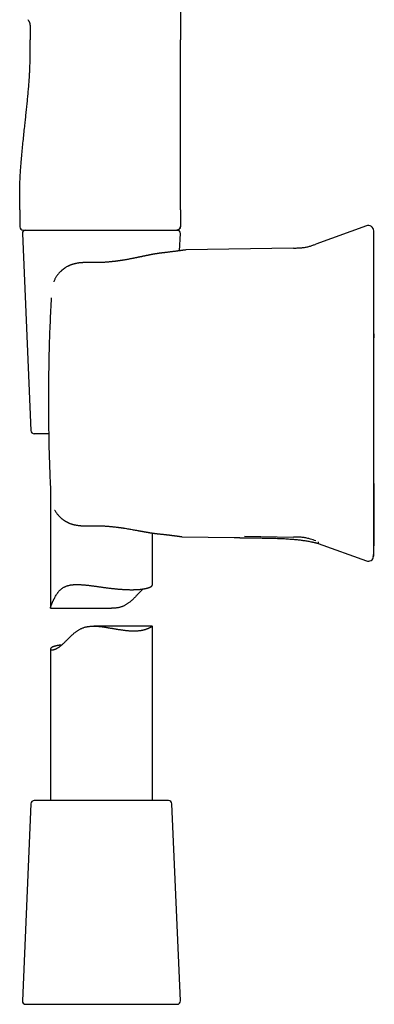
# Model space of a CAD drawing. Header units: millimetres. Extents: x 8 to 822, y 12 to 761.
# Tile 4 of 27: x 218 to 270, y 465 to 610. Entities that reach past the tile are written whole.
import ezdxf

# ---------------------------------------------------------------- set-up
doc = ezdxf.new("R2010")
doc.units = ezdxf.units.MM

msp = doc.modelspace()

# ---------------------------------------------------------------- linework, layer by layer
at = {"color": 7, "linetype": 'Continuous', "lineweight": 30}
for p, q in [((241.29, 726.18), (241.29, 606.78)), ((219.17, 608.89), (219.17, 606.78)), ((217.67, 581.78), (217.67, 579.28)), ((241.29, 581.78), (241.29, 579.28)), ((218.17, 578.78), (228.87, 578.78)), ((228.87, 578.78), (229.5, 578.78)), ((238.19, 578.78), (240.8, 578.78)), ((240.85, 578.78), (240.79, 578.78)), ((268.67, 579.42), (261.24, 576.72)), ((218.04, 578.26), (219.3, 549.26)), ((241.19, 575.74), (241.3, 578.26)), ((242.1, 575.86), (242, 575.85)), ((257.94, 576.14), (242.1, 575.86)), ((228.08, 574), (228.07, 574)), ((222.29, 568.83), (222.29, 568.83)), ((221.92, 548.78), (219.8, 548.78)), ((222.17, 540.76), (222.17, 523.14)), ((237.17, 526.51), (237.17, 534.18)), ((241.57, 533.64), (249.22, 533.5)), ((250.73, 533.72), (257.94, 533.59)), ((261.59, 532.65), (268.67, 530.07)), ((269.69, 530.76), (269.69, 530.74)), ((222.2, 523.1), (231.18, 523.1)), ((237.16, 520.46), (228.55, 520.46)), ((237.17, 494.78), (237.17, 520.46)), ((222.17, 517.1), (222.17, 494.78)), ((239.54, 494.78), (219.8, 494.78)), ((219.3, 494.3), (218.04, 465.3)), ((241.3, 465.3), (240.04, 494.3)), ((218.54, 464.78), (236.75, 464.78)), ((236.75, 464.78), (240.8, 464.78))]:
    msp.add_line(p, q, dxfattribs=at)
at = {"color": 7, "linetype": 'Continuous', "lineweight": 30, "flags": 128}
msp.add_lwpolyline([(241.29, 581.78), (241.29, 590.28), (241.29, 595.78), (241.29, 601.28), (241.29, 606.78)], dxfattribs=at)
at = {"color": 7, "linetype": 'Continuous', "lineweight": 30}
for centre, radius, start, end in [((218.17, 579.28), 0.5, 180, 270), ((218.54, 578.28), 0.5, 90, 182.4813), ((240.8, 578.28), 0.5, 357.5187, 90), ((268.94, 578.67), 0.8, 360, 110.0413), ((219.8, 549.28), 0.5, 182.4813, 270), ((268.94, 530.82), 0.8, 249.9494, 352.3552), ((219.8, 494.28), 0.5, 90, 177.5187), ((239.54, 494.28), 0.5, 2.4813, 90), ((218.54, 465.28), 0.5, 177.5187, 270), ((240.8, 465.28), 0.5, 270, 2.4813)]:
    msp.add_arc(centre, radius, start, end, dxfattribs=at)
for points, knots in [([(218.87, 609.77), (218.9, 609.73), (218.94, 609.67), (219, 609.56), (219.06, 609.46), (219.1, 609.35), (219.13, 609.25), (219.15, 609.15), (219.16, 609.06), (219.17, 608.97), (219.17, 608.91), (219.17, 608.89)], [0, 0, 0, 0, 0.12745, 0.256009, 0.382634, 0.504538, 0.619569, 0.724706, 0.82209, 0.912997, 1, 1, 1, 1]), ([(217.67, 581.78), (217.67, 582.05), (217.67, 582.59), (217.65, 583.39), (217.65, 584.19), (217.66, 584.99), (217.68, 585.78), (217.72, 586.56), (217.76, 587.34), (217.82, 588.11), (217.89, 588.98), (217.97, 589.96), (218.08, 591.05), (218.19, 592.13), (218.3, 593.21), (218.41, 594.21), (218.51, 595.14), (218.6, 595.99), (218.69, 596.85), (218.78, 597.71), (218.86, 598.57), (218.94, 599.44), (219.01, 600.31), (219.07, 601.12), (219.11, 601.88), (219.15, 602.57), (219.17, 603.27), (219.18, 603.97), (219.19, 604.67), (219.18, 605.37), (219.17, 606.08), (219.17, 606.55), (219.17, 606.78)], [0, 0, 0, 0, 0.032087, 0.064132, 0.096112, 0.127996, 0.159757, 0.190826, 0.221771, 0.252587, 0.283274, 0.326914, 0.370361, 0.413658, 0.456854, 0.5, 0.534319, 0.568662, 0.603057, 0.637527, 0.672097, 0.706788, 0.741624, 0.776625, 0.804242, 0.831959, 0.859774, 0.887687, 0.915687, 0.943752, 0.97186, 1, 1, 1, 1]), ([(229.5, 578.78), (229.6, 578.78), (229.81, 578.78), (230.13, 578.78), (230.34, 578.78), (230.45, 578.78)], [0, 0, 0, 0, 0.330422, 0.663628, 1, 1, 1, 1]), ([(230.45, 578.78), (230.54, 578.78), (230.7, 578.78), (230.92, 578.78), (231.11, 578.78), (231.29, 578.78), (231.54, 578.78), (231.88, 578.78), (232.23, 578.78), (232.53, 578.78), (232.75, 578.78), (232.96, 578.78), (233.16, 578.78), (233.4, 578.78), (233.58, 578.78), (233.67, 578.78)], [0, 0, 0, 0, 0.078372, 0.146261, 0.20367, 0.250835, 0.309977, 0.433152, 0.562782, 0.637118, 0.708845, 0.771182, 0.833054, 0.909324, 1, 1, 1, 1]), ([(233.67, 578.78), (233.72, 578.78), (233.83, 578.78), (233.99, 578.78), (234.14, 578.78), (234.3, 578.78), (234.45, 578.78), (234.64, 578.78), (234.85, 578.78), (235.08, 578.78), (235.23, 578.78), (235.3, 578.78)], [0, 0, 0, 0, 0.097631, 0.190072, 0.281194, 0.376385, 0.468058, 0.563793, 0.715391, 0.860749, 1, 1, 1, 1]), ([(235.3, 578.78), (235.36, 578.78), (235.46, 578.78), (235.6, 578.78), (235.73, 578.78), (235.84, 578.78), (235.95, 578.78), (236.12, 578.78), (236.35, 578.78), (236.65, 578.78), (236.96, 578.78), (237.27, 578.78), (237.61, 578.78), (237.97, 578.78), (238.34, 578.78), (238.68, 578.78), (239.01, 578.78), (239.28, 578.78), (239.51, 578.78), (239.69, 578.78), (239.86, 578.78), (240.02, 578.78), (240.16, 578.78), (240.29, 578.78), (240.41, 578.78), (240.51, 578.78), (240.6, 578.78), (240.67, 578.78), (240.71, 578.78), (240.73, 578.78), (240.75, 578.78), (240.76, 578.78), (240.77, 578.78), (240.77, 578.78), (240.78, 578.78), (240.79, 578.78), (240.79, 578.78)], [0, 0, 0, 0, 0.016499, 0.03118, 0.044043, 0.05509, 0.065226, 0.078016, 0.1088, 0.139944, 0.176578, 0.213224, 0.249931, 0.299714, 0.349481, 0.39936, 0.449477, 0.499957, 0.535598, 0.571189, 0.606776, 0.642404, 0.678119, 0.713964, 0.749984, 0.786243, 0.82151, 0.855835, 0.888881, 0.904151, 0.92022, 0.937093, 0.948968, 0.963333, 0.980343, 1, 1, 1, 1]), ([(240.81, 578.78), (240.82, 578.78), (240.83, 578.78), (240.85, 578.79), (240.87, 578.79), (240.89, 578.79), (240.9, 578.8), (240.91, 578.8), (240.92, 578.8), (240.94, 578.8), (240.95, 578.81), (240.97, 578.82), (240.99, 578.83), (241.03, 578.84), (241.06, 578.86), (241.1, 578.89), (241.14, 578.93), (241.17, 578.97), (241.2, 579), (241.21, 579.02), (241.23, 579.05), (241.24, 579.08), (241.25, 579.11), (241.27, 579.16), (241.28, 579.22), (241.28, 579.26), (241.28, 579.28)], [0, 0, 0, 0, 0.09885, 0.183285, 0.253466, 0.309707, 0.332802, 0.352721, 0.369702, 0.384133, 0.396645, 0.414896, 0.443202, 0.478884, 0.518985, 0.559132, 0.619279, 0.679471, 0.70906, 0.737412, 0.764489, 0.791562, 0.82827, 0.876026, 0.93378, 1, 1, 1, 1]), ([(241.29, 579.28), (241.29, 579.26), (241.29, 579.22), (241.28, 579.16), (241.26, 579.1), (241.23, 579.05), (241.21, 579.01), (241.18, 578.97), (241.14, 578.93), (241.11, 578.89), (241.06, 578.86), (241.02, 578.84), (240.97, 578.81), (240.93, 578.8), (240.9, 578.79), (240.89, 578.79)], [0, 0, 0, 0, 0.088338, 0.180505, 0.275982, 0.349389, 0.423956, 0.499316, 0.575078, 0.650841, 0.726201, 0.800768, 0.874175, 0.969652, 1, 1, 1, 1]), ([(269.74, 577.67), (269.74, 577.72), (269.74, 577.82), (269.74, 577.96), (269.74, 578.09), (269.74, 578.2), (269.74, 578.3), (269.74, 578.39), (269.74, 578.47), (269.74, 578.53), (269.74, 578.58), (269.74, 578.63), (269.74, 578.65), (269.74, 578.67), (269.74, 578.67), (269.74, 578.67)], [0, 0, 0, 0, 0.0785, 0.156948, 0.235353, 0.313727, 0.392078, 0.470415, 0.54875, 0.627091, 0.70918, 0.791298, 0.873457, 0.955667, 1, 1, 1, 1]), ([(269.73, 530.72), (269.73, 530.72), (269.73, 530.73), (269.73, 530.74), (269.73, 530.76), (269.74, 530.77), (269.74, 530.78), (269.74, 530.79), (269.74, 530.8), (269.74, 530.8), (269.74, 530.8), (269.74, 530.81), (269.74, 530.82), (269.74, 530.82), (269.74, 530.83), (269.74, 530.84), (269.74, 530.85), (269.74, 530.86), (269.74, 530.87), (269.74, 530.87), (269.75, 530.88), (269.75, 530.89), (269.75, 530.89), (269.75, 530.9), (269.75, 530.9), (269.75, 530.91), (269.75, 530.91), (269.75, 530.92), (269.75, 530.93), (269.75, 530.94), (269.75, 530.95), (269.76, 530.97), (269.76, 530.99), (269.76, 531.01), (269.76, 531.04), (269.76, 531.07), (269.77, 531.1), (269.77, 531.13), (269.77, 531.16), (269.77, 531.2), (269.77, 531.23), (269.77, 531.26), (269.77, 531.29), (269.77, 531.32), (269.77, 531.36), (269.77, 531.41), (269.77, 531.47), (269.77, 531.54), (269.78, 531.62), (269.78, 531.7), (269.78, 531.77), (269.78, 531.84), (269.78, 531.92), (269.78, 531.99), (269.78, 532.07), (269.78, 532.14), (269.78, 532.21), (269.79, 532.27), (269.79, 532.33), (269.79, 532.39), (269.79, 532.45), (269.79, 532.5), (269.79, 532.54), (269.79, 532.59), (269.79, 532.63), (269.79, 532.67), (269.79, 532.7), (269.79, 532.74), (269.79, 532.77), (269.79, 532.79), (269.79, 532.82), (269.79, 532.83), (269.79, 532.85), (269.79, 532.85), (269.79, 532.86), (269.79, 532.86), (269.79, 532.87), (269.79, 532.88), (269.79, 532.88), (269.79, 532.89), (269.79, 532.9), (269.79, 532.91), (269.8, 532.91), (269.8, 532.92), (269.8, 532.93), (269.8, 532.94), (269.8, 532.95), (269.8, 532.96), (269.8, 532.97), (269.8, 532.98), (269.8, 532.98), (269.8, 532.99), (269.8, 532.99), (269.8, 532.99), (269.8, 533), (269.8, 533), (269.8, 533.01), (269.8, 533.03), (269.8, 533.06), (269.8, 533.1), (269.8, 533.15), (269.8, 533.21), (269.81, 533.27), (269.81, 533.34), (269.81, 533.42), (269.81, 533.5), (269.81, 533.59), (269.82, 533.71), (269.82, 533.87), (269.82, 534.07), (269.82, 534.25), (269.83, 534.41), (269.83, 534.57), (269.83, 534.7), (269.83, 534.8), (269.83, 534.88), (269.83, 534.94), (269.83, 535), (269.83, 535.04), (269.83, 535.08), (269.83, 535.11), (269.83, 535.14), (269.83, 535.18), (269.83, 535.22), (269.83, 535.26), (269.83, 535.32), (269.83, 535.4), (269.83, 535.51), (269.83, 535.62), (269.83, 535.73), (269.83, 535.84), (269.83, 535.96), (269.83, 536.11), (269.83, 536.31), (269.83, 536.56), (269.83, 536.81), (269.82, 537.06), (269.82, 537.31), (269.82, 537.54), (269.82, 537.81), (269.81, 538.09), (269.81, 538.39), (269.81, 538.68), (269.8, 538.96), (269.8, 539.23), (269.8, 539.49), (269.8, 539.74), (269.8, 539.95), (269.79, 540.14), (269.79, 540.3), (269.79, 540.48), (269.79, 540.66), (269.79, 540.87), (269.79, 541.1), (269.79, 541.37), (269.78, 541.64), (269.78, 541.94), (269.78, 542.24), (269.78, 542.56), (269.78, 542.89), (269.77, 543.23), (269.77, 543.59), (269.77, 543.97), (269.77, 544.37), (269.77, 544.78), (269.77, 545.2), (269.76, 545.64), (269.76, 546.09), (269.76, 546.56), (269.76, 547.05), (269.76, 547.54), (269.76, 548.06), (269.76, 548.59), (269.75, 549.13), (269.75, 549.68), (269.75, 550.24), (269.75, 550.79), (269.75, 551.34), (269.75, 551.91), (269.75, 552.48), (269.75, 553.07), (269.75, 553.68), (269.75, 554.33), (269.75, 555.01), (269.75, 555.71), (269.75, 556.42), (269.74, 557.14), (269.74, 557.87), (269.74, 558.61), (269.74, 559.37), (269.74, 560.14), (269.74, 560.94), (269.74, 561.75), (269.74, 562.58), (269.74, 563.42), (269.74, 564.28), (269.74, 565.15), (269.74, 566.04), (269.74, 566.94), (269.74, 567.86), (269.74, 568.79), (269.74, 569.74), (269.74, 570.7), (269.74, 571.68), (269.74, 572.64), (269.74, 573.59), (269.74, 574.52), (269.74, 575.47), (269.74, 576.43), (269.74, 577.27), (269.74, 577.79), (269.74, 577.99)], [0, 0, 0, 0, 0.000094, 0.000534, 0.000852, 0.001098, 0.001336, 0.001438, 0.001515, 0.001596, 0.001693, 0.001811, 0.002124, 0.002549, 0.003299, 0.004263, 0.005445, 0.006919, 0.008635, 0.010593, 0.012793, 0.015235, 0.01792, 0.020847, 0.024017, 0.027071, 0.030169, 0.033117, 0.035916, 0.038566, 0.041068, 0.043422, 0.046208, 0.048761, 0.051084, 0.053183, 0.055064, 0.056473, 0.057746, 0.058893, 0.05968, 0.060412, 0.061099, 0.061754, 0.062601, 0.063488, 0.064431, 0.065961, 0.067636, 0.068837, 0.070108, 0.071448, 0.072861, 0.07431, 0.075747, 0.077198, 0.07869, 0.080247, 0.08189, 0.083638, 0.085507, 0.087509, 0.089654, 0.091951, 0.094406, 0.097024, 0.099811, 0.103137, 0.106683, 0.110454, 0.114451, 0.118678, 0.123136, 0.126271, 0.129425, 0.13243, 0.13528, 0.137975, 0.140516, 0.142902, 0.145826, 0.148479, 0.15086, 0.15297, 0.154808, 0.156376, 0.157675, 0.158704, 0.159468, 0.15987, 0.160019, 0.160136, 0.160226, 0.160264, 0.160301, 0.160389, 0.160535, 0.161005, 0.161718, 0.162544, 0.163557, 0.164757, 0.166145, 0.16772, 0.16945, 0.171353, 0.173284, 0.175185, 0.179588, 0.183817, 0.187875, 0.191426, 0.194834, 0.198097, 0.199868, 0.201444, 0.202825, 0.204012, 0.204909, 0.205652, 0.206255, 0.206872, 0.20755, 0.208289, 0.209089, 0.20995, 0.211896, 0.213976, 0.216064, 0.218159, 0.220262, 0.222374, 0.224495, 0.229064, 0.233683, 0.238353, 0.242972, 0.247491, 0.251909, 0.256226, 0.261998, 0.267581, 0.272974, 0.278178, 0.283192, 0.288017, 0.292653, 0.297104, 0.299971, 0.303023, 0.30626, 0.309681, 0.313288, 0.317897, 0.322776, 0.327927, 0.333347, 0.339039, 0.344892, 0.351007, 0.357383, 0.36402, 0.371062, 0.378376, 0.385961, 0.393819, 0.401949, 0.410351, 0.419026, 0.427972, 0.43719, 0.446681, 0.456443, 0.466478, 0.476785, 0.487364, 0.497301, 0.507466, 0.51786, 0.528482, 0.539334, 0.550414, 0.562735, 0.575326, 0.588189, 0.601323, 0.614728, 0.628157, 0.641848, 0.6558, 0.670014, 0.684787, 0.699832, 0.71515, 0.730739, 0.746601, 0.762735, 0.779142, 0.79582, 0.812771, 0.829994, 0.847489, 0.865256, 0.883296, 0.901608, 0.918633, 0.935887, 0.953369, 0.97108, 0.98902, 1, 1, 1, 1]), ([(269.74, 568.74), (269.74, 568.87), (269.74, 569.12), (269.74, 569.49), (269.74, 569.86), (269.74, 570.23), (269.74, 570.59), (269.74, 570.95), (269.74, 571.3), (269.74, 571.64), (269.74, 571.98), (269.74, 572.31), (269.74, 572.64), (269.74, 572.97), (269.74, 573.28), (269.74, 573.59), (269.74, 573.89), (269.74, 574.18), (269.74, 574.45), (269.74, 574.72), (269.74, 574.99), (269.74, 575.24), (269.74, 575.48), (269.74, 575.71), (269.74, 575.93), (269.74, 576.14), (269.74, 576.33), (269.74, 576.51), (269.74, 576.68), (269.74, 576.84), (269.74, 576.99), (269.74, 577.12), (269.74, 577.25), (269.74, 577.36), (269.74, 577.46), (269.74, 577.54), (269.74, 577.61), (269.74, 577.65), (269.74, 577.67)], [0, 0, 0, 0, 0.02816, 0.05626, 0.084335, 0.11242, 0.140512, 0.168017, 0.195461, 0.222877, 0.250298, 0.278336, 0.306274, 0.334149, 0.361998, 0.390021, 0.417604, 0.44511, 0.472576, 0.50004, 0.527975, 0.555928, 0.583938, 0.612044, 0.640038, 0.667366, 0.694736, 0.722182, 0.74974, 0.777625, 0.805522, 0.833465, 0.861489, 0.889586, 0.917154, 0.944724, 0.972328, 1, 1, 1, 1]), ([(242, 575.85), (241.99, 575.85), (241.99, 575.85), (241.98, 575.85), (241.96, 575.85), (241.93, 575.84), (241.89, 575.84), (241.85, 575.83), (241.81, 575.83), (241.77, 575.82), (241.72, 575.81), (241.67, 575.81), (241.62, 575.8), (241.57, 575.79), (241.52, 575.79), (241.47, 575.78), (241.42, 575.77), (241.37, 575.76), (241.32, 575.76), (241.27, 575.75), (241.21, 575.74), (241.15, 575.73), (241.06, 575.72), (240.94, 575.71), (240.82, 575.69), (240.68, 575.67), (240.53, 575.65), (240.36, 575.63), (240.18, 575.61), (240, 575.58), (239.81, 575.56), (239.63, 575.54), (239.45, 575.52), (239.31, 575.5), (239.21, 575.49), (239.14, 575.48), (239.08, 575.47), (239.02, 575.47), (238.96, 575.46), (238.92, 575.45), (238.87, 575.45), (238.84, 575.45), (238.82, 575.44), (238.81, 575.44), (238.8, 575.44), (238.78, 575.44), (238.76, 575.44), (238.73, 575.43), (238.7, 575.43), (238.65, 575.42), (238.62, 575.42), (238.61, 575.42)], [0, 0, 0, 0, 0.03631, 0.071387, 0.105226, 0.137818, 0.169161, 0.199247, 0.228074, 0.253389, 0.277642, 0.30083, 0.322954, 0.344011, 0.364003, 0.384597, 0.403925, 0.421986, 0.438782, 0.454548, 0.47037, 0.486383, 0.516243, 0.546801, 0.578064, 0.612969, 0.648705, 0.685265, 0.722455, 0.759214, 0.795367, 0.830908, 0.861059, 0.890743, 0.902276, 0.913729, 0.924566, 0.934453, 0.94339, 0.951378, 0.958419, 0.964514, 0.966434, 0.968237, 0.969923, 0.972096, 0.975447, 0.979884, 0.985456, 0.992162, 1, 1, 1, 1]), ([(257.94, 576.14), (258.03, 576.14), (258.21, 576.14), (258.48, 576.15), (258.75, 576.16), (259.02, 576.18), (259.29, 576.2), (259.55, 576.24), (259.81, 576.28), (260.06, 576.34), (260.3, 576.4), (260.54, 576.47), (260.77, 576.55), (261.01, 576.63), (261.16, 576.69), (261.24, 576.72)], [0, 0, 0, 0, 0.0798106, 0.1596525, 0.2395567, 0.3195811, 0.3998214, 0.4802684, 0.5607001, 0.6342301, 0.7074997, 0.7806368, 0.853741, 0.9268587, 1, 1, 1, 1]), ([(238.61, 575.42), (238.58, 575.42), (238.53, 575.41), (238.45, 575.4), (238.39, 575.39), (238.32, 575.38), (238.26, 575.38), (238.2, 575.37), (238.16, 575.36), (238.13, 575.36), (238.11, 575.36), (238.08, 575.35), (238.05, 575.35), (238.02, 575.34), (237.97, 575.33), (237.9, 575.32), (237.82, 575.31), (237.73, 575.3), (237.65, 575.28), (237.58, 575.27), (237.53, 575.26), (237.48, 575.25), (237.44, 575.25), (237.41, 575.24), (237.38, 575.24), (237.33, 575.23), (237.28, 575.22), (237.22, 575.21), (237.16, 575.2), (237.09, 575.18), (237.02, 575.17), (236.93, 575.15), (236.86, 575.14), (236.79, 575.13), (236.73, 575.11), (236.68, 575.1), (236.63, 575.09), (236.58, 575.08), (236.53, 575.07), (236.47, 575.06), (236.4, 575.05), (236.31, 575.03), (236.22, 575.01), (236.13, 574.99), (236.04, 574.97), (235.95, 574.95), (235.84, 574.93), (235.73, 574.91), (235.62, 574.88), (235.51, 574.86), (235.4, 574.84), (235.3, 574.82), (235.21, 574.8), (235.11, 574.78), (235.03, 574.76), (234.94, 574.74), (234.85, 574.72), (234.75, 574.7), (234.63, 574.68), (234.49, 574.65), (234.33, 574.62), (234.15, 574.58), (233.97, 574.55), (233.78, 574.51), (233.6, 574.48), (233.41, 574.44), (233.21, 574.41), (233.01, 574.38), (232.86, 574.35), (232.74, 574.33), (232.68, 574.32), (232.63, 574.31), (232.58, 574.31), (232.55, 574.3), (232.52, 574.3), (232.5, 574.29), (232.46, 574.29), (232.43, 574.28), (232.39, 574.28), (232.34, 574.27), (232.28, 574.26), (232.2, 574.25), (232.12, 574.24), (232.02, 574.23), (231.9, 574.21), (231.76, 574.19), (231.61, 574.17), (231.45, 574.15), (231.28, 574.14), (231.09, 574.12), (230.9, 574.1), (230.69, 574.08), (230.47, 574.06), (230.23, 574.04), (229.98, 574.03), (229.73, 574.01), (229.47, 574), (229.21, 573.99), (228.94, 573.99), (228.66, 573.99), (228.37, 573.99), (228.17, 573.99), (228.07, 574)], [0, 0, 0, 0, 0.009697, 0.018474, 0.026452, 0.034148, 0.041626, 0.04867, 0.0526, 0.055802, 0.058424, 0.061407, 0.064921, 0.068966, 0.073541, 0.08246, 0.091794, 0.101507, 0.111597, 0.118123, 0.124162, 0.129321, 0.133601, 0.137004, 0.14027, 0.144845, 0.150821, 0.157574, 0.164112, 0.170425, 0.17989, 0.188795, 0.197002, 0.203687, 0.209768, 0.215279, 0.220438, 0.225282, 0.230251, 0.236694, 0.244332, 0.253165, 0.26319, 0.271901, 0.281345, 0.291012, 0.300271, 0.312789, 0.324473, 0.335326, 0.345348, 0.354543, 0.364874, 0.373917, 0.381764, 0.389783, 0.398864, 0.408639, 0.419107, 0.43325, 0.448475, 0.464774, 0.482135, 0.499837, 0.51699, 0.533613, 0.552347, 0.570378, 0.587709, 0.594497, 0.600277, 0.60505, 0.608816, 0.611576, 0.613823, 0.616338, 0.619129, 0.622198, 0.625823, 0.630327, 0.635709, 0.64197, 0.649107, 0.658543, 0.66917, 0.680987, 0.693994, 0.708188, 0.723568, 0.739448, 0.756419, 0.774479, 0.793627, 0.813861, 0.83518, 0.857582, 0.879067, 0.901456, 0.924749, 0.94894, 0.974026, 1, 1, 1, 1]), ([(228.08, 573.99), (228.01, 574), (227.88, 574), (227.69, 574), (227.51, 574), (227.35, 574), (227.2, 574), (227.07, 574), (226.96, 573.99), (226.86, 573.98), (226.79, 573.98), (226.72, 573.97), (226.67, 573.97), (226.62, 573.97), (226.59, 573.96), (226.56, 573.96), (226.54, 573.96), (226.52, 573.96), (226.49, 573.95), (226.46, 573.95), (226.41, 573.94), (226.36, 573.94), (226.29, 573.93), (226.22, 573.92), (226.13, 573.9), (226.03, 573.88), (225.92, 573.86), (225.82, 573.84), (225.73, 573.82), (225.65, 573.8), (225.58, 573.78), (225.52, 573.76), (225.46, 573.74), (225.4, 573.73), (225.33, 573.7), (225.25, 573.68), (225.16, 573.64), (225.05, 573.6), (224.92, 573.54), (224.78, 573.47), (224.63, 573.4), (224.48, 573.31), (224.35, 573.23), (224.26, 573.16), (224.2, 573.12), (224.15, 573.09), (224.11, 573.05), (224.07, 573.02), (224.04, 573), (224.02, 572.98), (224, 572.97), (223.98, 572.95), (223.96, 572.94), (223.93, 572.91), (223.89, 572.88), (223.84, 572.84), (223.78, 572.79), (223.73, 572.74), (223.67, 572.68), (223.6, 572.61), (223.51, 572.53), (223.42, 572.42), (223.32, 572.31), (223.22, 572.19), (223.12, 572.05), (223.02, 571.91), (222.93, 571.76), (222.84, 571.59), (222.76, 571.42), (222.7, 571.27), (222.67, 571.19), (222.66, 571.17)], [0, 0, 0, 0, 0.0300895, 0.0580697, 0.0839187, 0.10762, 0.1291611, 0.1485318, 0.1657231, 0.1789709, 0.190538, 0.2004188, 0.2086083, 0.2145056, 0.2192868, 0.2234018, 0.2268587, 0.229668, 0.2330259, 0.2377347, 0.2444787, 0.2528674, 0.262909, 0.2745725, 0.2864603, 0.3032921, 0.3190926, 0.3338471, 0.3475328, 0.3601155, 0.3712881, 0.3811238, 0.3896251, 0.3989606, 0.4096808, 0.4216663, 0.4341007, 0.4542977, 0.4753345, 0.4972666, 0.5234146, 0.5508955, 0.5797098, 0.5908579, 0.6020944, 0.6122556, 0.6209904, 0.6282893, 0.6341455, 0.6385547, 0.641514, 0.6448402, 0.6495346, 0.6556154, 0.6638876, 0.6738331, 0.6853511, 0.69752, 0.7101119, 0.7231204, 0.7443842, 0.7666189, 0.7897765, 0.8155458, 0.8422215, 0.8697038, 0.8979311, 0.9268172, 0.9586677, 0.9911797, 1, 1, 1, 1]), ([(222.28, 568.83), (222.25, 568.22), (222.19, 567.01), (222.11, 565.18), (222.04, 563.36), (221.98, 561.53), (221.94, 559.7), (221.92, 558.48), (221.91, 557.87)], [0, 0, 0, 0, 0.166677, 0.333339, 0.499994, 0.66665, 0.833316, 1, 1, 1, 1]), ([(269.74, 540.75), (269.74, 541.11), (269.74, 541.84), (269.74, 542.93), (269.74, 544.03), (269.74, 545.12), (269.74, 546.22), (269.74, 547.31), (269.74, 548.41), (269.74, 549.53), (269.74, 550.66), (269.74, 551.81), (269.74, 552.97), (269.74, 554.12), (269.74, 555.28), (269.74, 556.43), (269.74, 557.59), (269.74, 558.74), (269.74, 559.89), (269.74, 561.04), (269.74, 562.19), (269.74, 563.32), (269.74, 564.42), (269.74, 565.5), (269.74, 566.58), (269.74, 567.66), (269.74, 568.38), (269.74, 568.74)], [0, 0, 0, 0, 0.03925, 0.078474, 0.117677, 0.156863, 0.196039, 0.235208, 0.274375, 0.313545, 0.35459, 0.395649, 0.436728, 0.477833, 0.518961, 0.560066, 0.601144, 0.642203, 0.683248, 0.724283, 0.765316, 0.80635, 0.845047, 0.883756, 0.922481, 0.961228, 1, 1, 1, 1]), ([(269.74, 563.51), (269.74, 563.45), (269.74, 563.27), (269.74, 563.08), (269.74, 562.95), (269.74, 562.94)], [0, 0, 0, 0, 0.339487, 0.975375, 1, 1, 1, 1]), ([(221.91, 557.87), (221.9, 557.58), (221.89, 557.01), (221.88, 556.14), (221.88, 555.27), (221.87, 554.4), (221.87, 553.54), (221.87, 552.67), (221.88, 552.09), (221.88, 551.8)], [0, 0, 0, 0, 0.142929, 0.285786, 0.428599, 0.571397, 0.71421, 0.857068, 1, 1, 1, 1]), ([(221.88, 551.8), (221.89, 551.17), (221.9, 549.9), (221.93, 548.01), (221.97, 546.12), (222.03, 544.22), (222.1, 542.33), (222.16, 541.07), (222.18, 540.44)], [0, 0, 0, 0, 0.166686, 0.333351, 0.500004, 0.666657, 0.833318, 1, 1, 1, 1]), ([(269.74, 531.82), (269.74, 531.84), (269.74, 531.88), (269.74, 531.95), (269.74, 532.04), (269.74, 532.14), (269.74, 532.25), (269.74, 532.37), (269.74, 532.51), (269.74, 532.65), (269.74, 532.81), (269.74, 532.98), (269.74, 533.17), (269.74, 533.37), (269.74, 533.57), (269.74, 533.79), (269.74, 534.02), (269.74, 534.26), (269.74, 534.51), (269.74, 534.77), (269.74, 535.04), (269.74, 535.32), (269.74, 535.62), (269.74, 535.92), (269.74, 536.23), (269.74, 536.54), (269.74, 536.86), (269.74, 537.18), (269.74, 537.52), (269.74, 537.86), (269.74, 538.21), (269.74, 538.56), (269.74, 538.92), (269.74, 539.28), (269.74, 539.64), (269.74, 540.01), (269.74, 540.38), (269.74, 540.62), (269.74, 540.75)], [0, 0, 0, 0, 0.02816, 0.05626, 0.084335, 0.11242, 0.140512, 0.168017, 0.195461, 0.222877, 0.250298, 0.278336, 0.306274, 0.334149, 0.361998, 0.390021, 0.417604, 0.44511, 0.472576, 0.50004, 0.527975, 0.555928, 0.583938, 0.612044, 0.640038, 0.667366, 0.694736, 0.722182, 0.74974, 0.777625, 0.805522, 0.833465, 0.861489, 0.889586, 0.917154, 0.944724, 0.972328, 1, 1, 1, 1]), ([(222.79, 537.56), (222.79, 537.55), (222.84, 537.47), (222.92, 537.33), (223.05, 537.14), (223.18, 536.97), (223.32, 536.8), (223.47, 536.65), (223.62, 536.5), (223.75, 536.39), (223.86, 536.29), (223.95, 536.22), (224.03, 536.16), (224.1, 536.11), (224.16, 536.07), (224.21, 536.04), (224.25, 536.01), (224.28, 535.99), (224.31, 535.97), (224.34, 535.95), (224.36, 535.94), (224.38, 535.92), (224.42, 535.9), (224.45, 535.88), (224.49, 535.86), (224.54, 535.83), (224.59, 535.81), (224.64, 535.78), (224.71, 535.75), (224.79, 535.7), (224.9, 535.65), (225.02, 535.6), (225.13, 535.56), (225.22, 535.53), (225.29, 535.51), (225.36, 535.49), (225.42, 535.47), (225.49, 535.45), (225.54, 535.44), (225.58, 535.43), (225.6, 535.42), (225.63, 535.41), (225.66, 535.41), (225.7, 535.4), (225.75, 535.39), (225.83, 535.37), (225.94, 535.35), (226.08, 535.32), (226.23, 535.3), (226.38, 535.29), (226.49, 535.28), (226.58, 535.27), (226.64, 535.26), (226.69, 535.26), (226.74, 535.26), (226.77, 535.25), (226.8, 535.25), (226.81, 535.25), (226.83, 535.25), (226.85, 535.25), (226.89, 535.25), (226.94, 535.25), (227.01, 535.24), (227.09, 535.24), (227.18, 535.24), (227.28, 535.24), (227.4, 535.24), (227.53, 535.24), (227.67, 535.24), (227.83, 535.24), (227.94, 535.25), (227.99, 535.25)], [0, 0, 0, 0, 0.00781, 0.046251, 0.084808, 0.123383, 0.161786, 0.197317, 0.232406, 0.266931, 0.286983, 0.306776, 0.325117, 0.341326, 0.351582, 0.360765, 0.368881, 0.375937, 0.381938, 0.386891, 0.390818, 0.395555, 0.40153, 0.40905, 0.41724, 0.425842, 0.43485, 0.44426, 0.454065, 0.472155, 0.491683, 0.513152, 0.53653, 0.547638, 0.55912, 0.570972, 0.583186, 0.594213, 0.602913, 0.609304, 0.613241, 0.617003, 0.622115, 0.628571, 0.636367, 0.645495, 0.668756, 0.690944, 0.715955, 0.739662, 0.763281, 0.772335, 0.78141, 0.790503, 0.798465, 0.804371, 0.80757, 0.809526, 0.811995, 0.816091, 0.821811, 0.830282, 0.840845, 0.853496, 0.86823, 0.885043, 0.903927, 0.924876, 0.947879, 0.972926, 1, 1, 1, 1]), ([(227.99, 535.25), (228.1, 535.25), (228.3, 535.26), (228.6, 535.26), (228.9, 535.26), (229.18, 535.25), (229.46, 535.25), (229.72, 535.24), (229.98, 535.22), (230.23, 535.21), (230.48, 535.19), (230.74, 535.17), (231, 535.15), (231.26, 535.12), (231.49, 535.1), (231.72, 535.07), (231.93, 535.05), (232.12, 535.03), (232.29, 535), (232.45, 534.98), (232.59, 534.96), (232.73, 534.94), (232.87, 534.92), (233.08, 534.89), (233.35, 534.85), (233.69, 534.79), (234.02, 534.73), (234.34, 534.67), (234.66, 534.61), (234.9, 534.57), (235.05, 534.54), (235.12, 534.53), (235.19, 534.52), (235.26, 534.5), (235.32, 534.49), (235.38, 534.48), (235.42, 534.47), (235.45, 534.47), (235.47, 534.47), (235.49, 534.46), (235.51, 534.46), (235.54, 534.45), (235.58, 534.44), (235.63, 534.44), (235.68, 534.43), (235.74, 534.42), (235.8, 534.4), (235.88, 534.39), (235.96, 534.37), (236.06, 534.36), (236.16, 534.34), (236.24, 534.33), (236.32, 534.31), (236.39, 534.3), (236.45, 534.29), (236.51, 534.28), (236.57, 534.27), (236.64, 534.26), (236.71, 534.25), (236.78, 534.24), (236.86, 534.22), (236.93, 534.21), (237, 534.2), (237.07, 534.19), (237.14, 534.18), (237.2, 534.17), (237.25, 534.16), (237.29, 534.16), (237.34, 534.15), (237.39, 534.14), (237.44, 534.14), (237.5, 534.13), (237.55, 534.12), (237.61, 534.12), (237.66, 534.11), (237.72, 534.1), (237.79, 534.09), (237.86, 534.09), (237.91, 534.08), (237.94, 534.08)], [0, 0, 0, 0, 0.028763, 0.056723, 0.083875, 0.110215, 0.13574, 0.160013, 0.183496, 0.206187, 0.228086, 0.253764, 0.278255, 0.301559, 0.323674, 0.344598, 0.36433, 0.382868, 0.398812, 0.413751, 0.427682, 0.44087, 0.453923, 0.466865, 0.500987, 0.534387, 0.567062, 0.598982, 0.632358, 0.665285, 0.672613, 0.679918, 0.687199, 0.694456, 0.70138, 0.707272, 0.712103, 0.714686, 0.716815, 0.718532, 0.720824, 0.724105, 0.728377, 0.733314, 0.739134, 0.745772, 0.752471, 0.759012, 0.770302, 0.78109, 0.791374, 0.80114, 0.81009, 0.817413, 0.82396, 0.83025, 0.837198, 0.844806, 0.852954, 0.861614, 0.870003, 0.878516, 0.886874, 0.895078, 0.903119, 0.910487, 0.916033, 0.920899, 0.926095, 0.932088, 0.93886, 0.945843, 0.952783, 0.959106, 0.965403, 0.972374, 0.980461, 0.989668, 1, 1, 1, 1]), ([(237.94, 534.08), (238.02, 534.07), (238.17, 534.05), (238.39, 534.03), (238.59, 534.01), (238.78, 533.99), (238.96, 533.97), (239.12, 533.95), (239.27, 533.93), (239.4, 533.91), (239.52, 533.9), (239.64, 533.89), (239.74, 533.87), (239.84, 533.86), (239.93, 533.85), (240.01, 533.84), (240.08, 533.83), (240.15, 533.82), (240.2, 533.82), (240.24, 533.81), (240.28, 533.81), (240.33, 533.8), (240.38, 533.79), (240.43, 533.79), (240.49, 533.78), (240.55, 533.77), (240.61, 533.76), (240.68, 533.75), (240.74, 533.75), (240.81, 533.74), (240.87, 533.73), (240.93, 533.72), (240.99, 533.71), (241.05, 533.7), (241.11, 533.7), (241.17, 533.69), (241.23, 533.68), (241.28, 533.67), (241.33, 533.67), (241.37, 533.66), (241.4, 533.66), (241.43, 533.65), (241.45, 533.65), (241.47, 533.65), (241.47, 533.65), (241.47, 533.65)], [0, 0, 0, 0, 0.035302, 0.069369, 0.102177, 0.133706, 0.163937, 0.192855, 0.218907, 0.243773, 0.267445, 0.289918, 0.311188, 0.331251, 0.350107, 0.367753, 0.384189, 0.399416, 0.410532, 0.420902, 0.430783, 0.441278, 0.45251, 0.467027, 0.482612, 0.49926, 0.516983, 0.535798, 0.555706, 0.57548, 0.596228, 0.617951, 0.640648, 0.664319, 0.690488, 0.717749, 0.746101, 0.775539, 0.806058, 0.837653, 0.868422, 0.900135, 0.932786, 0.966367, 1, 1, 1, 1]), ([(241.47, 533.65), (241.49, 533.64), (241.52, 533.64), (241.56, 533.64), (241.57, 533.64)], [0, 0, 0, 0, 0.5512497, 1, 1, 1, 1]), ([(261.24, 533.01), (261.11, 533.06), (260.85, 533.16), (260.49, 533.27), (260.18, 533.36), (259.9, 533.43), (259.63, 533.48), (259.35, 533.52), (259.06, 533.55), (258.74, 533.57), (258.36, 533.58), (258.08, 533.59), (257.94, 533.59)], [0, 0, 0, 0, 0.123676, 0.247785, 0.330867, 0.414405, 0.498384, 0.5825, 0.666419, 0.750037, 0.875126, 1, 1, 1, 1]), ([(249.22, 533.5), (249.27, 533.5), (249.37, 533.5), (249.54, 533.5), (249.73, 533.5), (249.9, 533.5), (250.06, 533.49), (250.2, 533.49), (250.33, 533.49), (250.45, 533.49), (250.56, 533.49), (250.67, 533.49), (250.78, 533.48), (250.89, 533.48), (251, 533.48), (251.12, 533.48), (251.27, 533.48), (251.46, 533.48), (251.7, 533.47), (251.95, 533.47), (252.21, 533.46), (252.47, 533.46), (252.91, 533.45), (253.52, 533.44), (254.28, 533.42), (255.03, 533.41), (255.66, 533.39), (256.18, 533.37), (256.6, 533.35), (257, 533.32), (257.39, 533.3), (257.75, 533.27), (258.07, 533.25), (258.36, 533.22), (258.64, 533.19), (258.92, 533.16), (259.2, 533.12), (259.48, 533.08), (259.77, 533.04), (260.06, 532.99), (260.36, 532.93), (260.62, 532.88), (260.82, 532.83), (260.98, 532.8), (261.12, 532.77), (261.24, 532.74), (261.35, 532.71), (261.45, 532.68), (261.53, 532.66), (261.58, 532.65), (261.59, 532.65)], [0, 0, 0, 0, 0.010024, 0.025864, 0.040682, 0.054478, 0.067253, 0.078806, 0.089373, 0.098954, 0.107551, 0.116504, 0.12502, 0.133827, 0.142924, 0.152312, 0.16199, 0.179995, 0.198927, 0.218785, 0.23957, 0.26128, 0.283917, 0.345804, 0.406911, 0.467223, 0.526736, 0.560311, 0.593548, 0.626058, 0.65779, 0.688748, 0.712532, 0.735841, 0.75868, 0.781051, 0.803343, 0.826197, 0.84963, 0.873649, 0.898265, 0.923431, 0.936762, 0.94933, 0.961132, 0.972165, 0.980294, 0.988044, 0.996598, 1, 1, 1, 1]), ([(261.59, 532.88), (261.59, 532.85), (261.59, 532.78), (261.59, 532.72), (261.59, 532.67), (261.59, 532.65), (261.59, 532.65), (261.59, 532.65)], [0, 0, 0, 0, 0.2239985, 0.4479982, 0.6719986, 0.8959996, 1, 1, 1, 1]), ([(269.74, 532.4), (269.74, 532.44), (269.74, 532.56), (269.74, 532.68), (269.74, 532.77)], [0, 0, 0, 0, 0.307625, 1, 1, 1, 1]), ([(269.69, 530.74), (269.69, 530.74), (269.69, 530.74), (269.69, 530.75), (269.69, 530.77), (269.7, 530.79), (269.71, 530.83), (269.72, 530.88), (269.73, 530.92), (269.73, 530.94)], [0, 0, 0, 0, 0.101649, 0.214478, 0.330736, 0.451599, 0.621668, 0.803896, 1, 1, 1, 1]), ([(269.73, 530.72), (269.73, 530.72), (269.73, 530.72), (269.73, 530.72), (269.73, 530.72), (269.73, 530.72), (269.72, 530.72), (269.72, 530.72), (269.72, 530.72), (269.71, 530.73), (269.71, 530.73), (269.71, 530.73), (269.7, 530.73), (269.7, 530.74), (269.69, 530.74), (269.69, 530.74), (269.69, 530.74)], [0, 0, 0, 0, 0.120223, 0.218854, 0.31739, 0.415839, 0.5137, 0.610313, 0.66478, 0.720194, 0.776286, 0.83086, 0.872339, 0.916812, 0.959474, 1, 1, 1, 1]), ([(269.73, 530.94), (269.73, 530.96), (269.74, 531), (269.74, 531.03), (269.74, 531.05)], [0, 0, 0, 0, 0.5, 1, 1, 1, 1]), ([(269.74, 531.05), (269.74, 531.08), (269.74, 531.14), (269.74, 531.25), (269.74, 531.37), (269.74, 531.5), (269.74, 531.65), (269.74, 531.76), (269.74, 531.82)], [0, 0, 0, 0, 0.166709, 0.333367, 0.5, 0.666633, 0.833291, 1, 1, 1, 1]), ([(222.2, 523.1), (222.2, 523.1), (222.19, 523.1), (222.18, 523.1), (222.17, 523.11), (222.17, 523.13), (222.17, 523.15), (222.17, 523.18), (222.18, 523.21), (222.19, 523.25), (222.21, 523.29), (222.23, 523.35), (222.25, 523.41), (222.27, 523.47), (222.3, 523.54), (222.33, 523.62), (222.36, 523.7), (222.4, 523.78), (222.43, 523.87), (222.48, 523.97), (222.52, 524.08), (222.58, 524.2), (222.64, 524.32), (222.71, 524.48), (222.81, 524.67), (222.94, 524.9), (223.05, 525.09), (223.15, 525.25), (223.24, 525.37), (223.33, 525.48), (223.42, 525.6), (223.52, 525.71), (223.64, 525.82), (223.75, 525.93), (223.87, 526.02), (224, 526.11), (224.13, 526.19), (224.28, 526.26), (224.42, 526.33), (224.58, 526.38), (224.74, 526.43), (224.9, 526.47), (225.06, 526.51), (225.23, 526.54), (225.41, 526.56), (225.59, 526.58), (225.78, 526.59), (225.96, 526.59), (226.15, 526.59), (226.32, 526.59), (226.49, 526.58), (226.66, 526.58), (226.84, 526.56), (227.02, 526.55), (227.21, 526.53), (227.39, 526.52), (227.58, 526.5), (227.77, 526.48), (227.95, 526.45), (228.14, 526.43), (228.33, 526.41), (228.51, 526.38), (228.7, 526.36), (228.89, 526.33), (229.08, 526.3), (229.28, 526.28), (229.48, 526.25), (229.68, 526.22), (229.87, 526.19), (230.07, 526.17), (230.26, 526.14), (230.45, 526.12), (230.65, 526.09), (230.85, 526.07), (231.05, 526.04), (231.26, 526.02), (231.46, 526), (231.67, 525.97), (231.88, 525.95), (232.09, 525.93), (232.3, 525.92), (232.5, 525.9), (232.7, 525.89), (232.89, 525.87), (233.08, 525.86), (233.26, 525.85), (233.44, 525.85), (233.61, 525.84), (233.78, 525.84), (233.96, 525.83), (234.13, 525.83), (234.3, 525.83), (234.47, 525.84), (234.62, 525.84), (234.78, 525.85), (234.93, 525.85), (235.07, 525.86), (235.21, 525.87), (235.34, 525.88), (235.47, 525.9), (235.59, 525.91), (235.71, 525.93), (235.84, 525.95), (235.95, 525.96), (236.06, 525.99), (236.17, 526.01), (236.26, 526.03), (236.36, 526.05), (236.44, 526.08), (236.53, 526.1), (236.61, 526.13), (236.68, 526.15), (236.75, 526.18), (236.82, 526.21), (236.88, 526.24), (236.93, 526.27), (236.98, 526.3), (237.03, 526.32), (237.06, 526.35), (237.09, 526.38), (237.12, 526.41), (237.14, 526.43), (237.16, 526.46), (237.17, 526.48), (237.17, 526.5), (237.17, 526.51), (237.17, 526.51)], [0, 0, 0, 0, 0.0026738, 0.011674, 0.0183316, 0.0249983, 0.0317117, 0.038425, 0.0451862, 0.0519472, 0.058768, 0.0656037, 0.0722555, 0.0789198, 0.0856322, 0.0923448, 0.0990924, 0.1058401, 0.1126202, 0.1194057, 0.1279368, 0.1364749, 0.1443781, 0.1522814, 0.1681119, 0.1827146, 0.1973317, 0.2053969, 0.213462, 0.2215458, 0.2296293, 0.2384589, 0.2473016, 0.2558032, 0.2643211, 0.2729162, 0.2815113, 0.2901782, 0.2988451, 0.3075937, 0.3163604, 0.324851, 0.333357, 0.3419285, 0.3505002, 0.3591263, 0.3677526, 0.3764366, 0.3851322, 0.3925599, 0.3999877, 0.4074406, 0.4148936, 0.4227661, 0.4306386, 0.4385366, 0.4464346, 0.454033, 0.4616315, 0.4692504, 0.4768694, 0.4844273, 0.4919852, 0.4995622, 0.5071392, 0.5151314, 0.5231236, 0.5311382, 0.5391528, 0.5468559, 0.5545591, 0.5622825, 0.570006, 0.5782587, 0.5865114, 0.5947898, 0.6030682, 0.6118165, 0.6205647, 0.6293444, 0.6381242, 0.6465796, 0.6550351, 0.6635197, 0.6720044, 0.6799932, 0.6879819, 0.6959957, 0.7040095, 0.7124774, 0.7209454, 0.7294434, 0.7379413, 0.7461239, 0.7543065, 0.762516, 0.7707255, 0.7785317, 0.7863379, 0.7941671, 0.8019963, 0.8102637, 0.8185311, 0.8268252, 0.8351194, 0.8430994, 0.8510795, 0.8590829, 0.8670864, 0.875058, 0.8830296, 0.8910239, 0.8990182, 0.9074575, 0.9158967, 0.9243624, 0.932828, 0.9409713, 0.9491145, 0.9572816, 0.9654487, 0.9737015, 0.9819544, 0.9902333, 0.9985122, 1, 1, 1, 1]), ([(235.82, 525.94), (235.81, 525.93), (235.75, 525.88), (235.65, 525.79), (235.53, 525.67), (235.4, 525.54), (235.26, 525.4), (235.13, 525.25), (234.98, 525.1), (234.83, 524.94), (234.68, 524.78), (234.52, 524.62), (234.36, 524.46), (234.2, 524.31), (234.03, 524.16), (233.85, 524.01), (233.69, 523.89), (233.53, 523.78), (233.39, 523.68), (233.24, 523.59), (233.09, 523.51), (232.93, 523.43), (232.76, 523.36), (232.59, 523.3), (232.42, 523.25), (232.24, 523.2), (232.06, 523.17), (231.88, 523.14), (231.69, 523.12), (231.5, 523.11), (231.33, 523.1), (231.22, 523.1), (231.18, 523.1)], [0, 0, 0, 0, 0.017044, 0.051369, 0.085759, 0.124325, 0.162894, 0.201627, 0.240361, 0.281176, 0.321991, 0.362889, 0.403786, 0.443041, 0.482294, 0.521693, 0.561089, 0.590581, 0.620106, 0.649827, 0.679547, 0.709498, 0.739448, 0.769719, 0.800076, 0.8296, 0.859196, 0.889094, 0.918992, 0.949128, 0.979264, 1, 1, 1, 1]), ([(223.83, 517.69), (223.8, 517.68), (223.74, 517.68), (223.63, 517.67), (223.52, 517.65), (223.4, 517.64), (223.29, 517.62), (223.18, 517.6), (223.08, 517.58), (222.99, 517.56), (222.9, 517.53), (222.81, 517.51), (222.74, 517.49), (222.66, 517.46), (222.59, 517.44), (222.53, 517.41), (222.47, 517.38), (222.41, 517.35), (222.36, 517.33), (222.32, 517.3), (222.28, 517.27), (222.25, 517.24), (222.22, 517.21), (222.2, 517.18), (222.18, 517.16), (222.17, 517.13), (222.17, 517.11), (222.17, 517.08), (222.18, 517.06), (222.19, 517.04), (222.21, 517.02), (222.24, 517), (222.27, 516.99), (222.31, 516.98), (222.35, 516.97), (222.4, 516.97), (222.46, 516.97), (222.52, 516.98), (222.59, 516.99), (222.67, 517.01), (222.75, 517.03), (222.83, 517.06), (222.93, 517.1), (223.02, 517.14), (223.12, 517.19), (223.23, 517.25), (223.34, 517.32), (223.45, 517.39), (223.57, 517.48), (223.69, 517.57), (223.81, 517.67), (223.93, 517.77), (224.06, 517.89), (224.2, 518.02), (224.34, 518.17), (224.49, 518.31), (224.64, 518.46), (224.8, 518.62), (224.96, 518.78), (225.12, 518.94), (225.29, 519.1), (225.46, 519.26), (225.64, 519.41), (225.82, 519.55), (225.99, 519.68), (226.15, 519.79), (226.3, 519.88), (226.45, 519.97), (226.61, 520.06), (226.77, 520.13), (226.94, 520.2), (227.11, 520.27), (227.29, 520.32), (227.47, 520.36), (227.65, 520.4), (227.84, 520.42), (228.03, 520.44), (228.22, 520.46), (228.41, 520.46), (228.61, 520.46), (228.82, 520.46), (229.05, 520.45), (229.3, 520.43), (229.54, 520.4), (229.77, 520.38), (229.99, 520.35), (230.21, 520.32), (230.41, 520.28), (230.6, 520.25), (230.78, 520.22), (230.97, 520.19), (231.15, 520.16), (231.33, 520.13), (231.51, 520.1), (231.69, 520.07), (231.87, 520.04), (232.06, 520), (232.25, 519.97), (232.43, 519.95), (232.6, 519.92), (232.78, 519.9), (232.95, 519.87), (233.12, 519.85), (233.29, 519.83), (233.46, 519.82), (233.63, 519.8), (233.8, 519.79), (233.97, 519.78), (234.13, 519.77), (234.29, 519.77), (234.39, 519.77), (234.44, 519.77)], [0, 0, 0, 0, 0.0053663, 0.0139471, 0.022528, 0.031589, 0.04065, 0.0497404, 0.0588308, 0.0675769, 0.0763231, 0.0850948, 0.0938666, 0.1026035, 0.1113404, 0.1201021, 0.1288639, 0.1381133, 0.1473627, 0.1566411, 0.1659194, 0.1748444, 0.1837694, 0.1927205, 0.2016716, 0.2107168, 0.2197618, 0.2288356, 0.2379093, 0.2475045, 0.2570997, 0.2667335, 0.2763671, 0.2856564, 0.2949457, 0.3042772, 0.3136087, 0.3230064, 0.332417, 0.3418922, 0.3513672, 0.3609061, 0.3704449, 0.3800621, 0.3896986, 0.39911, 0.4085406, 0.4180598, 0.4275791, 0.437179, 0.4467791, 0.4564681, 0.4661752, 0.4770613, 0.4879482, 0.4988812, 0.5098146, 0.5213353, 0.5328561, 0.5444003, 0.5559443, 0.5670247, 0.5781047, 0.5892258, 0.6003462, 0.6086708, 0.6170048, 0.6253941, 0.633783, 0.6422373, 0.6506912, 0.6592357, 0.6678047, 0.6761383, 0.6844925, 0.6929316, 0.7013709, 0.7098773, 0.7183839, 0.7269579, 0.7355444, 0.7465447, 0.757566, 0.7675628, 0.7775598, 0.7876035, 0.7976473, 0.8058931, 0.8141389, 0.8224057, 0.8306725, 0.8387954, 0.8469183, 0.8550605, 0.8632026, 0.871789, 0.8803754, 0.8889857, 0.897596, 0.9058718, 0.9141475, 0.9224468, 0.9307461, 0.9393472, 0.9479554, 0.9565964, 0.9652374, 0.9739086, 0.9825799, 0.991286, 1, 1, 1, 1]), ([(234.44, 519.77), (234.49, 519.77), (234.59, 519.77), (234.74, 519.77), (234.88, 519.78), (235.03, 519.79), (235.17, 519.8), (235.31, 519.82), (235.44, 519.83), (235.57, 519.85), (235.69, 519.88), (235.81, 519.9), (235.92, 519.93), (236.03, 519.96), (236.13, 519.98), (236.23, 520.01), (236.32, 520.05), (236.41, 520.08), (236.5, 520.11), (236.58, 520.15), (236.66, 520.18), (236.73, 520.22), (236.79, 520.25), (236.85, 520.28), (236.91, 520.31), (236.96, 520.34), (237.01, 520.37), (237.05, 520.4), (237.08, 520.42), (237.12, 520.44), (237.14, 520.45), (237.16, 520.46), (237.17, 520.46), (237.17, 520.46), (237.17, 520.46), (237.17, 520.46)], [0, 0, 0, 0, 0.02952, 0.05904, 0.088664, 0.118287, 0.149609, 0.180931, 0.21237, 0.24381, 0.274093, 0.304376, 0.334756, 0.365136, 0.394612, 0.424087, 0.453643, 0.4832, 0.514386, 0.545572, 0.576849, 0.608125, 0.638196, 0.668266, 0.698422, 0.728579, 0.762007, 0.79547, 0.829109, 0.862747, 0.89657, 0.930392, 0.964461, 0.998599, 1, 1, 1, 1])]:
    msp.add_open_spline(points, degree=3, knots=knots, dxfattribs=at)

doc.saveas('drawing.dxf')
